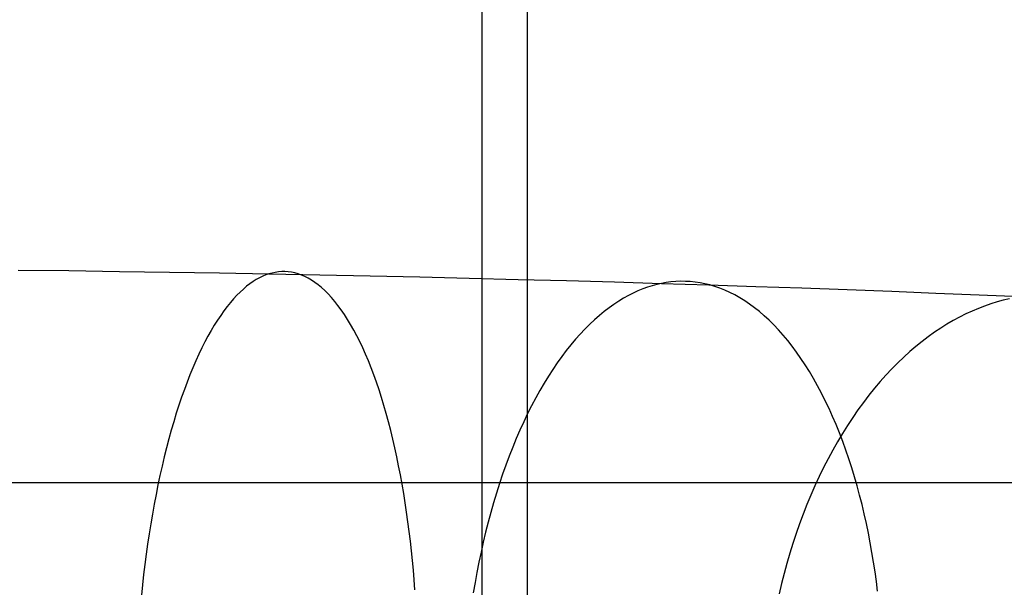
# Model space of a CAD drawing. Extents: x -37 to 483, y -973 to -253.
# Tile 73 of 197: x 240 to 270, y -808 to -790. Entities that reach past the tile are written whole.
import ezdxf

# ---------------------------------------------------------------- set-up
doc = ezdxf.new("R2010")
doc.units = 0
doc.layers.add('LIVELLO_03', color=5, linetype='CONTINUOUS')
doc.layers.add('LIVELLO_04', color=96, linetype='CONTINUOUS')

msp = doc.modelspace()

# ---------------------------------------------------------------- linework, layer by layer
at = {"layer": 'LIVELLO_03'}
for p, q in [((239.925, -797.756, 682.744), (241.495, -797.776, 682.395)), ((241.495, -797.776, 682.395), (243.056, -797.799, 682.015)), ((243.056, -797.799, 682.015), (244.608, -797.823, 681.605)), ((244.608, -797.823, 681.605), (246.149, -797.848, 681.164)), ((246.149, -797.848, 681.164), (247.68, -797.876, 680.694)), ((247.777, -797.849, 680.938), (247.68, -797.876, 680.694)), ((247.875, -797.828, 681.184), (247.777, -797.849, 680.938)), ((247.974, -797.814, 681.432), (247.875, -797.828, 681.184)), ((248.074, -797.807, 681.683), (247.974, -797.814, 681.432)), ((248.174, -797.807, 681.935), (248.074, -797.807, 681.683)), ((248.275, -797.813, 682.189), (248.174, -797.807, 681.935)), ((248.377, -797.827, 682.445), (248.275, -797.813, 682.189)), ((248.479, -797.848, 682.702), (248.377, -797.827, 682.445)), ((248.581, -797.877, 682.96), (248.479, -797.848, 682.702)), ((247.189, -798.114, 679.46), (247.09, -798.183, 679.209)), ((247.289, -798.052, 679.71), (247.189, -798.114, 679.46)), ((247.387, -797.997, 679.958), (247.289, -798.052, 679.71)), ((247.486, -797.95, 680.205), (247.387, -797.997, 679.958)), ((247.583, -797.91, 680.45), (247.486, -797.95, 680.205)), ((247.68, -797.876, 680.694), (247.583, -797.91, 680.45)), ((247.68, -797.876, 680.694), (249.248, -797.906, 680.176)), ((248.684, -797.914, 683.219), (248.581, -797.877, 682.96)), ((248.788, -797.958, 683.478), (248.684, -797.914, 683.219)), ((248.891, -798.01, 683.738), (248.788, -797.958, 683.478)), ((248.995, -798.071, 683.999), (248.891, -798.01, 683.738)), ((249.098, -798.139, 684.259), (248.995, -798.071, 683.999)), ((249.201, -798.216, 684.519), (249.098, -798.139, 684.259)), ((249.248, -797.906, 680.176), (250.803, -797.938, 679.627)), ((250.803, -797.938, 679.627), (252.344, -797.972, 679.047)), ((252.344, -797.972, 679.047), (253.871, -798.008, 678.436)), ((253.871, -798.008, 678.436), (255.381, -798.046, 677.794)), ((255.381, -798.046, 677.794), (256.876, -798.085, 677.122)), ((256.876, -798.085, 677.122), (258.354, -798.126, 676.42)), ((258.354, -798.126, 676.42), (259.814, -798.169, 675.688)), ((259.958, -798.143, 675.912), (259.814, -798.169, 675.688)), ((260.104, -798.124, 676.138), (259.958, -798.143, 675.912)), ((260.251, -798.111, 676.366), (260.104, -798.124, 676.138)), ((260.399, -798.105, 676.596), (260.251, -798.111, 676.366)), ((260.548, -798.106, 676.828), (260.399, -798.105, 676.596)), ((260.699, -798.113, 677.061), (260.548, -798.106, 676.828)), ((260.85, -798.129, 677.296), (260.699, -798.113, 677.061)), ((261.002, -798.151, 677.532), (260.85, -798.129, 677.296)), ((261.154, -798.181, 677.769), (261.002, -798.151, 677.532)), ((246.789, -798.436, 678.453), (246.688, -798.536, 678.201)), ((246.889, -798.344, 678.706), (246.789, -798.436, 678.453)), ((246.99, -798.26, 678.958), (246.889, -798.344, 678.706)), ((247.09, -798.183, 679.209), (246.99, -798.26, 678.958)), ((249.305, -798.301, 684.778), (249.201, -798.216, 684.519)), ((249.407, -798.394, 685.036), (249.305, -798.301, 684.778)), ((249.51, -798.496, 685.294), (249.407, -798.394, 685.036)), ((259.084, -798.401, 674.555), (258.935, -798.469, 674.325)), ((259.231, -798.34, 674.784), (259.084, -798.401, 674.555)), ((259.378, -798.287, 675.012), (259.231, -798.34, 674.784)), ((259.524, -798.241, 675.239), (259.378, -798.287, 675.012)), ((259.67, -798.201, 675.464), (259.524, -798.241, 675.239)), ((259.814, -798.169, 675.688), (259.67, -798.201, 675.464)), ((259.814, -798.169, 675.688), (261.279, -798.214, 674.914)), ((261.308, -798.219, 678.007), (261.154, -798.181, 677.769)), ((261.279, -798.214, 674.914), (262.724, -798.262, 674.11)), ((261.461, -798.265, 678.245), (261.308, -798.219, 678.007)), ((261.615, -798.318, 678.484), (261.461, -798.265, 678.245)), ((261.769, -798.38, 678.723), (261.615, -798.318, 678.484)), ((261.923, -798.449, 678.962), (261.769, -798.38, 678.723)), ((262.076, -798.527, 679.201), (261.923, -798.449, 678.962)), ((262.724, -798.262, 674.11), (264.149, -798.31, 673.276)), ((264.149, -798.31, 673.276), (265.553, -798.361, 672.414)), ((265.553, -798.361, 672.414), (266.934, -798.413, 671.523)), ((266.934, -798.413, 671.523), (268.293, -798.467, 670.604)), ((268.293, -798.467, 670.604), (269.628, -798.522, 669.657)), ((246.487, -798.76, 677.696), (246.387, -798.884, 677.444)), ((246.588, -798.644, 677.948), (246.487, -798.76, 677.696)), ((246.688, -798.536, 678.201), (246.588, -798.644, 677.948)), ((249.612, -798.606, 685.55), (249.51, -798.496, 685.294)), ((249.713, -798.724, 685.805), (249.612, -798.606, 685.55)), ((249.813, -798.851, 686.057), (249.713, -798.724, 685.805)), ((258.488, -798.719, 673.63), (258.339, -798.818, 673.398)), ((258.637, -798.628, 673.862), (258.488, -798.719, 673.63)), ((258.787, -798.545, 674.094), (258.637, -798.628, 673.862)), ((258.935, -798.469, 674.325), (258.787, -798.545, 674.094)), ((262.23, -798.614, 679.439), (262.076, -798.527, 679.201)), ((262.383, -798.708, 679.676), (262.23, -798.614, 679.439)), ((262.535, -798.811, 679.913), (262.383, -798.708, 679.676)), ((269.628, -798.522, 669.657), (270.938, -798.579, 668.682)), ((270.182, -798.744, 667.891), (269.99, -798.803, 667.69)), ((270.373, -798.692, 668.09), (270.182, -798.744, 667.891)), ((270.562, -798.648, 668.289), (270.373, -798.692, 668.09)), ((246.287, -799.016, 677.193), (246.188, -799.156, 676.943)), ((246.387, -798.884, 677.444), (246.287, -799.016, 677.193)), ((249.913, -798.986, 686.308), (249.813, -798.851, 686.057)), ((250.011, -799.129, 686.556), (249.913, -798.986, 686.308)), ((258.04, -799.039, 672.935), (257.891, -799.162, 672.703)), ((258.189, -798.924, 673.166), (258.04, -799.039, 672.935)), ((258.339, -798.818, 673.398), (258.189, -798.924, 673.166)), ((262.686, -798.922, 680.148), (262.535, -798.811, 679.913)), ((262.837, -799.042, 680.382), (262.686, -798.922, 680.148)), ((262.986, -799.17, 680.614), (262.837, -799.042, 680.382)), ((269.41, -799.025, 667.083), (269.216, -799.114, 666.88)), ((269.604, -798.943, 667.286), (269.41, -799.025, 667.083)), ((269.797, -798.869, 667.488), (269.604, -798.943, 667.286)), ((269.99, -798.803, 667.69), (269.797, -798.869, 667.488)), ((246.089, -799.304, 676.695), (245.991, -799.46, 676.448)), ((246.188, -799.156, 676.943), (246.089, -799.304, 676.695)), ((250.109, -799.281, 686.801), (250.011, -799.129, 686.556)), ((250.205, -799.441, 687.043), (250.109, -799.281, 686.801)), ((257.742, -799.292, 672.473), (257.594, -799.431, 672.243)), ((257.891, -799.162, 672.703), (257.742, -799.292, 672.473)), ((263.134, -799.306, 680.844), (262.986, -799.17, 680.614)), ((263.281, -799.451, 681.072), (263.134, -799.306, 680.844)), ((268.827, -799.316, 666.474), (268.634, -799.429, 666.271)), ((269.022, -799.211, 666.677), (268.827, -799.316, 666.474)), ((269.216, -799.114, 666.88), (269.022, -799.211, 666.677)), ((245.893, -799.624, 676.203), (245.796, -799.796, 675.96)), ((245.991, -799.46, 676.448), (245.893, -799.624, 676.203)), ((250.3, -799.609, 687.283), (250.205, -799.441, 687.043)), ((250.394, -799.784, 687.518), (250.3, -799.609, 687.283)), ((257.447, -799.578, 672.015), (257.301, -799.733, 671.788)), ((257.594, -799.431, 672.243), (257.447, -799.578, 672.015)), ((263.426, -799.603, 681.297), (263.281, -799.451, 681.072)), ((263.57, -799.764, 681.52), (263.426, -799.603, 681.297)), ((268.247, -799.679, 665.866), (268.055, -799.816, 665.665)), ((268.44, -799.55, 666.068), (268.247, -799.679, 665.866)), ((268.634, -799.429, 666.271), (268.44, -799.55, 666.068)), ((245.7, -799.976, 675.719), (245.606, -800.163, 675.481)), ((245.796, -799.796, 675.96), (245.7, -799.976, 675.719)), ((250.486, -799.968, 687.75), (250.394, -799.784, 687.518)), ((250.577, -800.159, 687.978), (250.486, -799.968, 687.75)), ((257.156, -799.895, 671.563), (257.012, -800.066, 671.34)), ((257.301, -799.733, 671.788), (257.156, -799.895, 671.563)), ((263.711, -799.933, 681.739), (263.57, -799.764, 681.52)), ((263.85, -800.11, 681.956), (263.711, -799.933, 681.739)), ((267.864, -799.961, 665.465), (267.674, -800.114, 665.267)), ((268.055, -799.816, 665.665), (267.864, -799.961, 665.465)), ((245.606, -800.163, 675.481), (245.512, -800.359, 675.245)), ((250.666, -800.358, 688.202), (250.577, -800.159, 687.978)), ((256.869, -800.245, 671.119), (256.728, -800.431, 670.9)), ((257.012, -800.066, 671.34), (256.869, -800.245, 671.119)), ((263.987, -800.295, 682.169), (263.85, -800.11, 681.956)), ((267.485, -800.276, 665.07), (267.298, -800.445, 664.874)), ((267.674, -800.114, 665.267), (267.485, -800.276, 665.07)), ((245.42, -800.561, 675.013), (245.329, -800.772, 674.785)), ((245.512, -800.359, 675.245), (245.42, -800.561, 675.013)), ((250.753, -800.564, 688.421), (250.666, -800.358, 688.202)), ((250.838, -800.777, 688.636), (250.753, -800.564, 688.421)), ((256.728, -800.431, 670.9), (256.589, -800.626, 670.684)), ((264.122, -800.487, 682.378), (263.987, -800.295, 682.169)), ((264.254, -800.687, 682.584), (264.122, -800.487, 682.378)), ((267.298, -800.445, 664.874), (267.113, -800.622, 664.68)), ((245.329, -800.772, 674.785), (245.239, -800.99, 674.56)), ((250.921, -800.997, 688.845), (250.838, -800.777, 688.636)), ((256.452, -800.827, 670.471), (256.316, -801.037, 670.261)), ((256.589, -800.626, 670.684), (256.452, -800.827, 670.471)), ((264.384, -800.894, 682.785), (264.254, -800.687, 682.584)), ((264.511, -801.108, 682.982), (264.384, -800.894, 682.785)), ((266.93, -800.807, 664.489), (266.749, -801, 664.3)), ((267.113, -800.622, 664.68), (266.93, -800.807, 664.489)), ((245.239, -800.99, 674.56), (245.151, -801.215, 674.339)), ((251.003, -801.223, 689.05), (250.921, -800.997, 688.845)), ((256.316, -801.037, 670.261), (256.183, -801.253, 670.054)), ((264.635, -801.329, 683.175), (264.511, -801.108, 682.982)), ((266.57, -801.2, 664.113), (266.394, -801.408, 663.929)), ((266.749, -801, 664.3), (266.57, -801.2, 664.113)), ((245.065, -801.446, 674.122), (244.98, -801.685, 673.909)), ((245.151, -801.215, 674.339), (245.065, -801.446, 674.122)), ((251.082, -801.456, 689.249), (251.003, -801.223, 689.05)), ((251.159, -801.696, 689.443), (251.082, -801.456, 689.249)), ((256.052, -801.477, 669.851), (255.924, -801.708, 669.652)), ((256.183, -801.253, 670.054), (256.052, -801.477, 669.851)), ((264.756, -801.557, 683.363), (264.635, -801.329, 683.175)), ((266.394, -801.408, 663.929), (266.221, -801.623, 663.748)), ((244.98, -801.685, 673.909), (244.897, -801.93, 673.702)), ((251.233, -801.941, 689.631), (251.159, -801.696, 689.443)), ((255.924, -801.708, 669.652), (255.798, -801.946, 669.457)), ((264.873, -801.791, 683.546), (264.756, -801.557, 683.363)), ((264.988, -802.031, 683.724), (264.873, -801.791, 683.546)), ((266.221, -801.623, 663.748), (266.051, -801.845, 663.57)), ((244.897, -801.93, 673.702), (244.817, -802.182, 673.499)), ((251.306, -802.192, 689.813), (251.233, -801.941, 689.631)), ((255.798, -801.946, 669.457), (255.675, -802.19, 669.266)), ((265.099, -802.277, 683.896), (264.988, -802.031, 683.724)), ((265.884, -802.075, 663.396), (265.721, -802.311, 663.225)), ((266.051, -801.845, 663.57), (265.884, -802.075, 663.396)), ((244.817, -802.182, 673.499), (244.738, -802.44, 673.301)), ((251.376, -802.448, 689.989), (251.306, -802.192, 689.813)), ((255.675, -802.19, 669.266), (255.555, -802.441, 669.08)), ((265.207, -802.529, 684.064), (265.099, -802.277, 683.896)), ((265.721, -802.311, 663.225), (265.561, -802.554, 663.058)), ((244.661, -802.703, 673.108), (244.587, -802.972, 672.921)), ((244.738, -802.44, 673.301), (244.661, -802.703, 673.108)), ((251.443, -802.709, 690.159), (251.376, -802.448, 689.989)), ((251.508, -802.975, 690.323), (251.443, -802.709, 690.159)), ((255.437, -802.698, 668.898), (255.323, -802.96, 668.721)), ((255.555, -802.441, 669.08), (255.437, -802.698, 668.898)), ((265.311, -802.786, 684.226), (265.207, -802.529, 684.064)), ((265.561, -802.554, 663.058), (265.405, -802.803, 662.895)), ((244.587, -802.972, 672.921), (244.514, -803.247, 672.74)), ((251.571, -803.246, 690.48), (251.508, -802.975, 690.323)), ((255.323, -802.96, 668.721), (255.213, -803.228, 668.549)), ((265.405, -802.803, 662.895), (265.253, -803.058, 662.735)), ((265.411, -803.048, 684.382), (265.311, -802.786, 684.226)), ((244.514, -803.247, 672.74), (244.444, -803.527, 672.564)), ((251.631, -803.521, 690.631), (251.571, -803.246, 690.48)), ((255.213, -803.228, 668.549), (255.105, -803.502, 668.383)), ((265.104, -803.32, 662.581), (264.96, -803.587, 662.43)), ((265.253, -803.058, 662.735), (265.104, -803.32, 662.581)), ((265.508, -803.315, 684.532), (265.411, -803.048, 684.382)), ((265.601, -803.586, 684.677), (265.508, -803.315, 684.532)), ((244.444, -803.527, 672.564), (244.377, -803.811, 672.395)), ((251.688, -803.799, 690.776), (251.631, -803.521, 690.631)), ((255.105, -803.502, 668.383), (255.001, -803.781, 668.222)), ((264.96, -803.587, 662.43), (264.821, -803.859, 662.284)), ((265.69, -803.861, 684.815), (265.601, -803.586, 684.677)), ((244.377, -803.811, 672.395), (244.312, -804.1, 672.231)), ((251.743, -804.081, 690.914), (251.688, -803.799, 690.776)), ((255.001, -803.781, 668.222), (254.901, -804.064, 668.066)), ((264.821, -803.859, 662.284), (264.686, -804.137, 662.143)), ((265.775, -804.141, 684.948), (265.69, -803.861, 684.815)), ((244.312, -804.1, 672.231), (244.249, -804.393, 672.074)), ((251.795, -804.367, 691.045), (251.743, -804.081, 690.914)), ((254.901, -804.064, 668.066), (254.804, -804.352, 667.916)), ((264.686, -804.137, 662.143), (264.555, -804.419, 662.007)), ((265.857, -804.423, 685.075), (265.775, -804.141, 684.948)), ((302.749, -804.329, 577.764), (142.938, -804.329, 577.764)), ((244.249, -804.393, 672.074), (244.189, -804.689, 671.924)), ((251.844, -804.655, 691.169), (251.795, -804.367, 691.045)), ((254.804, -804.352, 667.916), (254.711, -804.645, 667.772)), ((264.555, -804.419, 662.007), (264.429, -804.706, 661.875)), ((265.934, -804.709, 685.195), (265.857, -804.423, 685.075)), ((244.189, -804.689, 671.924), (244.132, -804.99, 671.779)), ((251.891, -804.946, 691.287), (251.844, -804.655, 691.169)), ((254.711, -804.645, 667.772), (254.621, -804.941, 667.633)), ((264.429, -804.706, 661.875), (264.308, -804.997, 661.749)), ((266.008, -804.998, 685.31), (265.934, -804.709, 685.195)), ((244.132, -804.99, 671.779), (244.077, -805.293, 671.642)), ((251.935, -805.239, 691.398), (251.891, -804.946, 691.287)), ((254.621, -804.941, 667.633), (254.536, -805.24, 667.501)), ((264.308, -804.997, 661.749), (264.192, -805.292, 661.628)), ((266.077, -805.29, 685.418), (266.008, -804.998, 685.31)), ((244.077, -805.293, 671.642), (244.025, -805.599, 671.511)), ((251.977, -805.534, 691.502), (251.935, -805.239, 691.398)), ((254.536, -805.24, 667.501), (254.454, -805.543, 667.375)), ((264.192, -805.292, 661.628), (264.081, -805.591, 661.512)), ((266.143, -805.583, 685.52), (266.077, -805.29, 685.418)), ((244.025, -805.599, 671.511), (243.975, -805.908, 671.387)), ((252.015, -805.831, 691.6), (251.977, -805.534, 691.502)), ((254.454, -805.543, 667.375), (254.377, -805.849, 667.255)), ((264.081, -805.591, 661.512), (263.976, -805.893, 661.401)), ((266.204, -805.879, 685.616), (266.143, -805.583, 685.52)), ((243.975, -805.908, 671.387), (243.928, -806.219, 671.27)), ((252.051, -806.129, 691.691), (252.015, -805.831, 691.6)), ((254.377, -805.849, 667.255), (254.303, -806.157, 667.141)), ((263.976, -805.893, 661.401), (263.875, -806.198, 661.296)), ((266.262, -806.176, 685.705), (266.204, -805.879, 685.616)), ((243.928, -806.219, 671.27), (243.884, -806.532, 671.159)), ((252.085, -806.428, 691.775), (252.051, -806.129, 691.691)), ((254.303, -806.157, 667.141), (254.234, -806.468, 667.033)), ((263.875, -806.198, 661.296), (263.779, -806.505, 661.197)), ((266.315, -806.475, 685.789), (266.262, -806.176, 685.705)), ((243.884, -806.532, 671.159), (243.843, -806.847, 671.056)), ((252.115, -806.728, 691.853), (252.085, -806.428, 691.775)), ((254.234, -806.468, 667.033), (254.168, -806.78, 666.932)), ((263.779, -806.505, 661.197), (263.689, -806.815, 661.102)), ((266.365, -806.774, 685.866), (266.315, -806.475, 685.789)), ((243.843, -806.847, 671.056), (243.805, -807.162, 670.959)), ((252.144, -807.028, 691.924), (252.115, -806.728, 691.853)), ((254.168, -806.78, 666.932), (254.107, -807.094, 666.837)), ((263.689, -806.815, 661.102), (263.604, -807.127, 661.014)), ((266.411, -807.074, 685.937), (266.365, -806.774, 685.866)), ((243.805, -807.162, 670.959), (243.769, -807.479, 670.87)), ((252.169, -807.328, 691.988), (252.144, -807.028, 691.924)), ((254.107, -807.094, 666.837), (254.05, -807.409, 666.748)), ((263.604, -807.127, 661.014), (263.524, -807.44, 660.93)), ((266.453, -807.375, 686.002), (266.411, -807.074, 685.937)), ((243.769, -807.479, 670.87), (243.736, -807.796, 670.787)), ((252.192, -807.629, 692.046), (252.169, -807.328, 691.988)), ((254.05, -807.409, 666.748), (253.996, -807.725, 666.666)), ((263.524, -807.44, 660.93), (263.45, -807.755, 660.853)), ((266.491, -807.676, 686.062), (266.453, -807.375, 686.002))]:
    msp.add_line(p, q, dxfattribs=at)
at = {"layer": 'LIVELLO_04'}
for p, q in [((254.27, -842.972, 440.32), (254.27, -366.348, 451.257)), ((255.669, -842.847, 444.818), (255.669, -366.223, 455.755))]:
    msp.add_line(p, q, dxfattribs=at)

doc.saveas('drawing.dxf')
